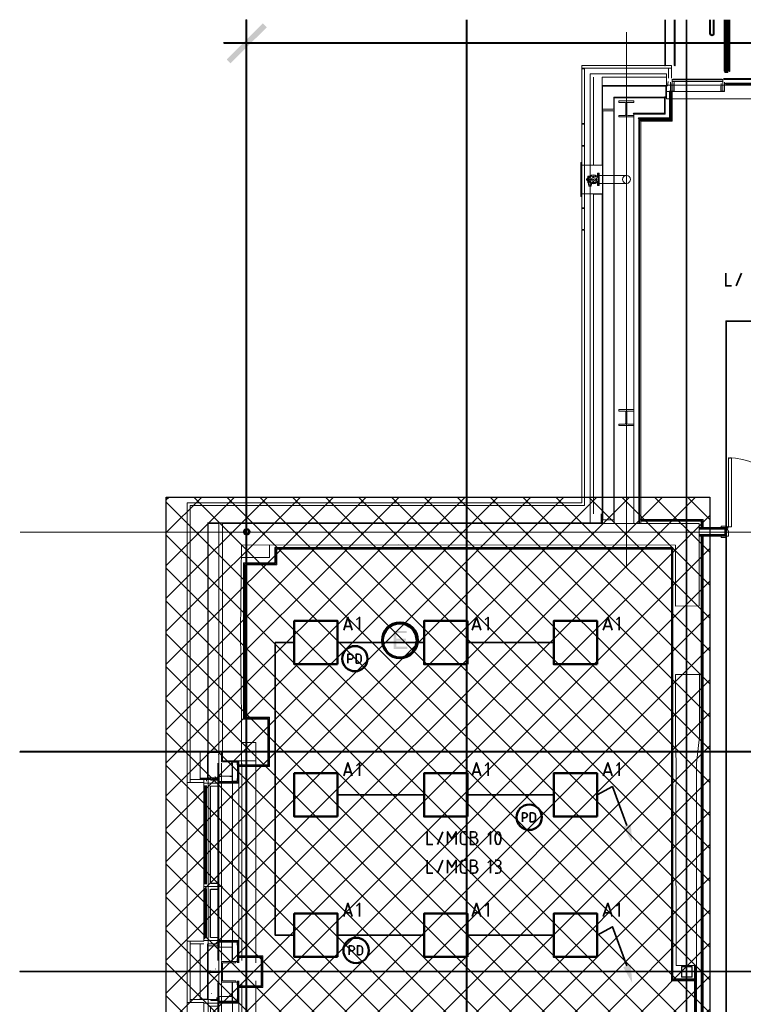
# Model space of a CAD drawing. Header units: millimetres. Extents: x 1.7 to 32.8, y 0.3 to 23.1.
# Tile 46 of 106: x 3 to 6.9, y 17.5 to 22.9. Entities that reach past the tile are written whole.
import ezdxf

# ---------------------------------------------------------------- set-up
doc = ezdxf.new("R2010")
doc.units = ezdxf.units.MM
doc.layers.add('PDF_Geometry', color=9, linetype='Continuous', true_color=0x808080)
doc.layers.add('PDF_Solid Fills', color=9, linetype='Continuous', true_color=0x808080)

msp = doc.modelspace()

# ---------------------------------------------------------------- hatches: boundary and pattern name
h = msp.add_hatch()
h.set_pattern_fill('ANSI37', color=256, scale=0.04)
h.paths.add_polyline_path([(6.7458, 12.6578), (3.7792, 12.6578), (3.7792, 20.3169), (6.7458, 20.3169)])
at = {"layer": 'PDF_Solid Fills', "transparency": 33554559}
for color, points in [(256, [(4.2175, 22.9226), (4.2141, 22.9226), (4.2141, 0.2783), (4.2193, 0.2783), (4.2193, 22.9226)]), (256, [(4.2175, 22.9226), (4.2141, 22.9226), (4.2141, 22.8592), (4.2193, 22.8592), (4.2193, 22.9226)]), (256, [(6.7675, 22.8459), (6.7691, 22.8459), (6.7691, 22.921), (6.7641, 22.921), (6.7641, 22.8459)]), (256, [(6.8325, 22.636), (6.8341, 22.636), (6.8341, 22.921), (6.8291, 22.921), (6.8291, 22.636)]), (256, [(6.8425, 22.636), (6.8443, 22.636), (6.8443, 22.921), (6.8391, 22.921), (6.8391, 22.636)]), (256, [(6.7474, 22.8459), (6.7458, 22.8443), (6.7492, 22.8375), (6.7508, 22.8393), (6.7524, 22.8409), (6.7492, 22.8477)]), (256, [(6.7641, 22.8393), (6.7659, 22.8375), (6.7691, 22.8443), (6.7675, 22.8459), (6.7659, 22.8477), (6.7626, 22.8409)]), (256, [(4.0943, 22.7942), (4.0943, 22.7926), (24.7553, 22.7926), (24.7553, 22.7976), (4.0943, 22.7976)]), (256, [(6.7508, 22.8393), (6.7492, 22.8375), (6.7558, 22.8344), (6.7576, 22.8359), (6.7592, 22.8375), (6.7524, 22.8409)]), (256, [(6.7576, 22.8359), (6.7592, 22.8344), (6.7659, 22.8375), (6.7641, 22.8393), (6.7626, 22.8409), (6.7558, 22.8375)]), (256, [(4.2175, 22.7527), (4.2141, 22.7527), (4.2141, 22.596), (4.2193, 22.596), (4.2193, 22.7527)]), (256, [(6.8375, 22.636), (6.8375, 22.6344), (6.8425, 22.6344), (6.8425, 22.6394), (6.8375, 22.6394)]), (256, [(7.5974, 22.5976), (7.5974, 22.601), (6.8242, 22.601), (6.8242, 22.596), (7.5974, 22.596)]), (256, [(7.5891, 22.5725), (7.5891, 22.5759), (6.8325, 22.5759), (6.8325, 22.571), (7.5891, 22.571)]), (256, [(6.5292, 22.531), (6.5258, 22.531), (6.5258, 22.3826), (6.5308, 22.3826), (6.5308, 22.531)]), (256, [(6.5341, 22.531), (6.5308, 22.531), (6.5308, 22.3776), (6.5359, 22.3776), (6.5359, 22.531)]), (256, [(6.5391, 22.531), (6.5359, 22.531), (6.5359, 22.371), (6.5409, 22.371), (6.5409, 22.531)]), (256, [(6.5007, 22.4993), (6.4976, 22.4993), (6.4976, 22.4093), (6.5025, 22.4093), (6.5025, 22.4993)]), (256, [(6.3308, 22.4093), (6.3308, 22.4076), (6.5007, 22.4076), (6.5007, 22.4126), (6.3308, 22.4126)]), (256, [(6.3574, 22.3826), (6.3574, 22.381), (6.5292, 22.381), (6.5292, 22.386), (6.3574, 22.386)]), (256, [(6.3626, 22.3776), (6.3626, 22.3759), (6.5341, 22.3759), (6.5341, 22.381), (6.3626, 22.381)]), (256, [(6.3692, 22.371), (6.3692, 22.3693), (6.5391, 22.3693), (6.5391, 22.3743), (6.3692, 22.3743)]), (7, [(5.091, 19.586), (5.0208, 19.586), (5.0208, 19.4877), (5.0942, 19.4877), (5.0942, 19.4994), (5.0341, 19.4994), (5.0341, 19.5327), (5.0876, 19.5327), (5.0876, 19.5444), (5.0341, 19.5444), (5.0341, 19.5744), (5.091, 19.5744)]), (256, [(29.8551, 18.9261), (29.8551, 18.9294), (2.9827, 18.9294), (2.9827, 18.9244), (29.8551, 18.9244)]), (256, [(29.8551, 17.7261), (29.8551, 17.7294), (2.9827, 17.7294), (2.9827, 17.7244), (29.8551, 17.7244)])]:
    msp.add_hatch(color=color, dxfattribs=at).paths.add_polyline_path(points)

# ---------------------------------------------------------------- linework, layer by layer
msp.add_lwpolyline([(6.7458, 12.6578), (3.7792, 12.6578), (3.7792, 20.3169), (6.7458, 20.3169)], close=True)
at = {"layer": 'PDF_Geometry', "lineweight": 5}
for points in [[(4.2175, 22.9226), (4.2141, 22.9226), (4.2141, 0.2783), (4.2193, 0.2783), (4.2193, 22.9226)], [(4.2175, 22.9226), (4.2141, 22.9226), (4.2141, 22.8592), (4.2193, 22.8592), (4.2193, 22.9226)], [(5.421, 22.9226), (5.421, 22.8592), (5.4158, 22.8592), (5.4158, 22.9226), (5.4158, 0.2783), (5.421, 0.2783)], [(6.6208, 22.921), (6.6208, 22.8592), (6.6158, 22.8592), (6.6158, 22.921), (6.6158, 0.2783), (6.6208, 0.2783)], [(5.4158, 22.8592), (5.4192, 22.8576), (5.421, 22.8592), (5.4192, 22.8576)], [(6.6158, 22.8592), (6.6192, 22.8576), (6.6208, 22.8592), (6.6192, 22.8576)], [(6.7474, 22.8459), (6.7458, 22.8443), (6.7492, 22.8375), (6.7508, 22.8393), (6.7524, 22.8409), (6.7492, 22.8477)], [(6.7641, 22.8393), (6.7659, 22.8375), (6.7691, 22.8443), (6.7675, 22.8459), (6.7659, 22.8477), (6.7626, 22.8409)], [(4.0943, 22.7942), (4.0943, 22.7926), (24.7553, 22.7926), (24.7553, 22.7976), (4.0943, 22.7976)], [(6.7508, 22.8393), (6.7492, 22.8375), (6.7558, 22.8344), (6.7576, 22.8359), (6.7592, 22.8375), (6.7524, 22.8409)], [(6.7492, 22.8375), (6.7492, 22.8375), (6.7508, 22.8393)], [(6.7576, 22.8359), (6.7592, 22.8344), (6.7659, 22.8375), (6.7641, 22.8393), (6.7626, 22.8409), (6.7558, 22.8375)], [(6.7659, 22.8375), (6.7659, 22.8375), (6.7641, 22.8393)], [(4.2175, 22.7527), (4.2141, 22.7527), (4.2141, 22.596), (4.2193, 22.596), (4.2193, 22.7527)], [(6.8375, 22.636), (6.8375, 22.6344), (6.8425, 22.6344), (6.8425, 22.6394), (6.8375, 22.6394)], [(7.5974, 22.5976), (7.5974, 22.601), (6.8242, 22.601), (6.8242, 22.596), (7.5974, 22.596)], [(7.5891, 22.5725), (7.5891, 22.5759), (6.8325, 22.5759), (6.8325, 22.571), (7.5891, 22.571)], [(6.5292, 22.531), (6.5258, 22.531), (6.5258, 22.3826), (6.5308, 22.3826), (6.5308, 22.531)], [(6.5341, 22.531), (6.5308, 22.531), (6.5308, 22.3776), (6.5359, 22.3776), (6.5359, 22.531)], [(6.5391, 22.531), (6.5359, 22.531), (6.5359, 22.371), (6.5409, 22.371), (6.5409, 22.531)], [(6.5007, 22.4993), (6.4976, 22.4993), (6.4976, 22.4093), (6.5025, 22.4093), (6.5025, 22.4993)], [(6.3308, 22.4093), (6.3308, 22.4076), (6.5007, 22.4076), (6.5007, 22.4126), (6.3308, 22.4126)], [(6.3574, 22.3826), (6.3574, 22.381), (6.5292, 22.381), (6.5292, 22.386), (6.3574, 22.386)], [(6.3626, 22.3776), (6.3626, 22.3759), (6.5341, 22.3759), (6.5341, 22.381), (6.3626, 22.381)], [(6.3692, 22.371), (6.3692, 22.3693), (6.5391, 22.3693), (6.5391, 22.3743), (6.3692, 22.3743)], [(29.8551, 18.9261), (29.8551, 18.9294), (2.9827, 18.9294), (2.9827, 18.9244), (29.8551, 18.9244)], [(29.8551, 17.7261), (29.8551, 17.7294), (2.9827, 17.7294), (2.9827, 17.7244), (29.8551, 17.7244)]]:
    msp.add_lwpolyline(points, close=True, dxfattribs=at)
for points in [[(5.4158, 22.9226), (5.4158, 22.8592), (5.421, 22.8592), (5.421, 22.9226)], [(6.4992, 22.921), (6.4992, 22.6725), (6.5041, 22.6725), (6.5041, 22.921)], [(6.5508, 22.921), (6.5508, 22.6725), (6.5558, 22.6725), (6.5558, 22.921)], [(6.6158, 22.921), (6.6158, 22.8592), (6.6208, 22.8592), (6.6208, 22.921)], [(6.7443, 22.921), (6.7443, 22.8459), (6.7492, 22.8459), (6.7492, 22.921)], [(6.7641, 22.921), (6.7641, 22.8459), (6.7675, 22.8459), (6.7691, 22.8459), (6.7691, 22.921)], [(6.8242, 22.921), (6.8242, 22.6425), (6.8291, 22.6425), (6.8291, 22.921), (6.8291, 22.636), (6.8325, 22.636), (6.8341, 22.636), (6.8341, 22.921), (6.8341, 22.636), (6.8391, 22.636), (6.8391, 22.921), (6.8391, 22.636), (6.8425, 22.636), (6.8443, 22.636), (6.8443, 22.921)], [(6.8276, 22.921), (6.8276, 22.636), (6.8325, 22.636), (6.8325, 22.921)], [(6.8492, 22.921), (6.8492, 22.6409), (6.8542, 22.6409), (6.8542, 22.921)], [(4.2193, 22.8592), (4.2175, 22.8576), (4.2141, 22.8592)], [(6.7443, 22.8459), (6.7458, 22.8443)], [(6.7691, 22.8443), (6.7691, 22.8459)], [(4.0943, 22.7926), (4.0909, 22.7942), (4.0943, 22.7976)], [(6.7492, 22.8375), (6.7492, 22.8375)], [(6.7558, 22.8344), (6.7592, 22.8344)], [(6.7659, 22.8375), (6.7659, 22.8375)], [(4.2141, 22.7527), (4.2175, 22.756), (4.2193, 22.7527)], [(6.5041, 22.6725), (6.5025, 22.671), (6.4992, 22.6725)], [(6.5558, 22.6725), (6.5542, 22.671), (6.5508, 22.6725)], [(6.8291, 22.6425), (6.8276, 22.6409), (6.8242, 22.6425)], [(6.8276, 22.636), (6.8291, 22.6344), (6.8309, 22.6344)], [(6.8325, 22.6344), (6.8341, 22.6344), (6.8341, 22.636), (6.8359, 22.6344), (6.8375, 22.6344)], [(6.8425, 22.6344), (6.8443, 22.6344), (6.8443, 22.636)], [(6.8542, 22.6409), (6.8526, 22.6394), (6.8492, 22.6409)], [(4.2193, 22.596), (4.2175, 22.5942), (4.2141, 22.596)], [(6.8242, 22.596), (6.8208, 22.5976), (6.8242, 22.601)], [(6.8325, 22.571), (6.8291, 22.5725), (6.8325, 22.5759)], [(6.5258, 22.531), (6.5292, 22.5343), (6.5308, 22.531), (6.5341, 22.5343), (6.5359, 22.531), (6.5391, 22.5343), (6.5409, 22.531)], [(6.4976, 22.4993), (6.5007, 22.5026), (6.5025, 22.4993)], [(6.3308, 22.4076), (6.3276, 22.4093), (6.3308, 22.4126)], [(6.3574, 22.381), (6.3543, 22.3826), (6.3574, 22.386)], [(6.3626, 22.3759), (6.3592, 22.3776), (6.3626, 22.381)], [(6.3692, 22.3693), (6.3658, 22.371), (6.3692, 22.3743)], [(6.5025, 22.4093), (6.5007, 22.4076), (6.4976, 22.4093)], [(6.5007, 22.4126), (6.5025, 22.4093), (6.5007, 22.4076)], [(6.5308, 22.3826), (6.5292, 22.381), (6.5258, 22.3826)], [(6.5292, 22.386), (6.5308, 22.3826), (6.5292, 22.381)], [(6.5359, 22.3776), (6.5341, 22.3759), (6.5308, 22.3776)], [(6.5341, 22.381), (6.5359, 22.3776), (6.5341, 22.3759)], [(6.5409, 22.371), (6.5391, 22.3693), (6.5359, 22.371)], [(6.5391, 22.3743), (6.5409, 22.371), (6.5391, 22.3693)], [(2.9827, 18.9244), (2.9793, 18.9261), (2.9827, 18.9294)], [(2.9827, 17.7244), (2.9793, 17.7261), (2.9827, 17.7294)]]:
    msp.add_lwpolyline(points, dxfattribs=at)
at = {"layer": 'PDF_Geometry', "lineweight": 18}
for points in [[(6.2908, 19.931), (6.2908, 22.8542)], [(6.0475, 22.6576), (6.0624, 22.6576)], [(6.0475, 22.6543), (6.0624, 22.6543)], [(6.5192, 22.6026), (6.5192, 22.6576), (6.5359, 22.6576), (6.5359, 22.6026)], [(6.8309, 22.636), (6.8309, 22.6376)], [(4.0042, 20.1744), (6.1592, 20.1744), (6.1592, 22.5609), (6.5143, 22.5609), (6.5174, 22.5859)], [(14.8756, 20.1044), (12.1907, 20.1044), (12.1907, 20.1727), (12.1907, 22.6276), (11.764, 22.6276), (11.764, 22.491), (6.5091, 22.491), (6.5091, 22.6276), (6.0924, 22.6276), (6.0924, 20.1727)], [(6.5059, 22.6093), (6.1574, 22.6093), (6.1574, 22.1293), (6.1109, 22.1293), (6.1109, 22.6093)], [(6.5308, 22.5809), (6.5308, 22.531), (6.5508, 22.531), (6.5508, 22.5809)], [(6.5493, 22.5744), (6.5493, 22.5326), (6.5326, 22.5326), (6.5326, 22.5744)], [(6.5409, 22.531), (6.5409, 22.5976)], [(6.8124, 22.5976), (6.5441, 22.5976)], [(6.8124, 22.596), (6.5441, 22.596)], [(6.5441, 22.5877), (6.8124, 22.5877)], [(6.8124, 22.5859), (6.5441, 22.5859)], [(6.8075, 22.531), (6.8257, 22.531), (6.8257, 22.5809)], [(6.8257, 22.5744), (6.8257, 22.5326), (6.8075, 22.5326), (6.8075, 22.5744)], [(6.8158, 22.531), (6.8158, 22.5976)], [(6.1574, 22.5626), (6.5059, 22.5626)], [(6.5391, 22.531), (6.5059, 22.531)], [(11.764, 22.5659), (6.5091, 22.5659)], [(6.8059, 22.5593), (6.8059, 22.531), (6.5493, 22.531)], [(6.2243, 20.1727), (6.2243, 22.4959), (6.5091, 22.4959)], [(6.2908, 22.4793), (6.2908, 22.3926)], [(6.3308, 20.1727), (6.3308, 22.4093)], [(6.3574, 20.1727), (6.3574, 22.3826)], [(6.3626, 20.1727), (6.3626, 22.3776)], [(6.3692, 20.1727), (6.3692, 22.371)], [(6.0475, 22.356), (6.0624, 22.356)], [(6.0475, 22.3526), (6.0624, 22.3526)], [(6.0475, 22.236), (6.0624, 22.236)], [(6.0475, 22.2326), (6.0624, 22.2326)], [(6.0459, 22.1293), (6.0408, 22.1293)], [(6.0775, 22.0543), (6.0791, 22.0676), (6.0791, 22.0326), (6.0775, 22.046)], [(6.0924, 22.0676), (6.0791, 22.0676)], [(6.0992, 22.0276), (6.0992, 22.021), (6.0841, 22.021), (6.0841, 22.0326), (6.0841, 22.0676)], [(6.1008, 22.0526), (6.0909, 22.0526)], [(6.1008, 22.0493), (6.0909, 22.0493)], [(6.1076, 22.0676), (6.1026, 22.0676)], [(6.1076, 22.061), (6.1076, 22.0693)], [(6.1076, 22.031), (6.1076, 22.041)], [(6.1125, 22.061), (6.1125, 22.0693)], [(6.1175, 22.0676), (6.1125, 22.0676)], [(6.1125, 22.031), (6.1125, 22.041)], [(6.1292, 22.0526), (6.1193, 22.0526)], [(6.1292, 22.0493), (6.1193, 22.0493)], [(6.1326, 22.0626), (6.1326, 22.0843), (6.1376, 22.0843), (6.1376, 22.0176), (6.1326, 22.0176), (6.1326, 22.0393)], [(6.2908, 22.0726), (6.1425, 22.0726)], [(6.0924, 22.0326), (6.0791, 22.0326)], [(6.0859, 22.021), (6.0859, 22.0143), (6.0976, 22.0143), (6.0976, 22.021)], [(6.1076, 22.0326), (6.1026, 22.0326)], [(6.1175, 22.0326), (6.1125, 22.0326)], [(6.2908, 22.0293), (6.1425, 22.0293)], [(4.0042, 20.176), (6.1574, 20.1777), (6.1574, 20.2244), (6.1574, 21.9726), (6.1109, 21.9726), (6.1109, 20.2244)], [(6.0459, 21.9726), (6.0408, 21.9726)], [(6.0475, 21.976), (6.0475, 21.966)], [(6.1109, 21.9693), (6.1574, 21.9693)], [(6.0475, 21.896), (6.0624, 21.896)], [(6.0475, 21.8926), (6.0624, 21.8926)], [(6.2908, 20.7943), (6.2908, 20.7077)], [(6.8625, 20.5327), (6.8625, 20.531), (6.8607, 20.531), (6.8607, 20.5294), (6.8576, 20.5294), (6.8576, 20.531), (6.8542, 20.531), (6.8576, 20.531), (6.8542, 20.531), (6.8542, 20.5294), (6.8492, 20.5294), (6.8492, 20.531), (6.8474, 20.5294), (6.8474, 20.5277), (6.8474, 20.1543), (6.8641, 20.1543), (6.8641, 20.5277), (6.8641, 20.5294), (6.8625, 20.531)], [(3.8925, 18.9261), (3.8925, 20.286), (6.0475, 20.286)], [(6.0624, 20.271), (3.9092, 20.271)], [(6.1525, 20.2244), (6.1525, 20.1777)], [(3.9993, 18.7661), (3.9993, 18.7744), (4.0058, 18.7744), (4.0058, 18.9261), (4.0058, 20.176)], [(6.7093, 20.151), (6.7093, 20.1944), (6.3692, 20.1944)], [(6.7041, 20.151), (6.7041, 20.1894), (6.3692, 20.1894)], [(6.6991, 20.151), (6.6991, 20.1844), (6.3692, 20.1844)], [(29.8551, 20.126), (2.9827, 20.126)], [(6.6626, 17.7594), (6.6626, 17.1811), (6.7093, 17.1811), (6.7093, 20.1027)], [(6.6874, 20.1027), (6.8276, 20.1027), (6.8276, 20.151), (6.6874, 20.151)], [(6.6874, 20.146), (6.8276, 20.146)], [(6.6874, 20.141), (6.8276, 20.141)], [(6.6874, 20.1127), (6.8276, 20.1127)], [(6.6874, 20.1077), (6.8276, 20.1077)], [(6.6991, 17.1811), (6.6991, 20.1027)], [(6.7041, 17.1811), (6.7041, 20.1027)], [(6.8443, 20.1443), (6.8443, 20.151), (6.8443, 20.1443)], [(6.8474, 20.1044), (6.8474, 20.1327), (6.8443, 20.1327), (6.8443, 20.1377)], [(4.3426, 20.0544), (4.3426, 19.9877), (4.1893, 19.9877)], [(6.6626, 17.6861), (6.5441, 17.6861), (6.5441, 20.041), (4.3726, 20.041), (4.3726, 19.9577), (4.2008, 19.9577), (4.2008, 19.1044), (4.3342, 19.1044), (4.3342, 18.8544), (4.176, 18.8544)], [(4.176, 18.8511), (4.3392, 18.8511), (4.3392, 19.1094), (4.206, 19.1094), (4.206, 19.9527), (4.3775, 19.9527), (4.3775, 20.0377), (6.5409, 20.0377), (6.5409, 17.6811), (6.6626, 17.6811)], [(4.176, 18.8461), (4.3426, 18.8461), (4.3426, 19.1144), (4.211, 19.1144), (4.211, 19.9477), (4.3825, 19.9477), (4.3825, 20.0327), (6.5359, 20.0327), (6.5359, 17.6761), (6.6626, 17.6761)], [(4.0042, 18.9261), (4.0042, 18.7744), (3.9643, 18.7744), (3.9643, 18.9261)], [(4.041, 18.9377), (4.041, 18.9394)], [(4.0659, 18.9327), (4.0659, 18.9344)], [(4.0859, 18.9261), (4.0859, 18.8761), (4.1593, 18.8761), (4.1593, 18.8711), (4.081, 18.8711), (4.081, 18.9261)], [(4.0643, 18.9094), (4.0643, 18.9111)], [(4.0659, 17.8911), (4.0659, 17.8961), (4.176, 17.8961), (4.176, 17.7744), (4.176, 18.8761), (4.176, 18.7544), (4.0659, 18.7544), (4.0659, 18.7594), (4.0659, 18.7644), (4.0659, 18.7594), (4.1726, 18.7594), (4.1726, 18.8761)], [(4.1676, 18.8761), (4.1676, 18.7644), (4.0659, 18.7644), (4.0659, 18.7677), (4.0677, 18.7677), (4.0677, 18.7894), (4.0659, 18.7894), (4.0659, 18.7927), (4.1392, 18.7927), (4.1392, 18.8711)], [(4.1658, 18.8711), (4.1392, 18.8711), (4.1392, 18.8577), (4.141, 18.8577), (4.1392, 18.8577), (4.1392, 18.8711), (4.1426, 18.8711), (4.1426, 18.8694), (4.1643, 18.8694), (4.1643, 18.8711), (4.1658, 18.8711), (4.1658, 18.8577), (4.1643, 18.8577), (4.1658, 18.8577)], [(4.1676, 18.8577), (4.1676, 18.8711)], [(4.2676, 17.7744), (4.2676, 18.8761)], [(6.6725, 18.8711), (6.6725, 17.1811)], [(4.0609, 17.7861), (4.0609, 18.8644)], [(4.081, 17.7861), (4.081, 18.8644)], [(4.141, 17.7861), (4.141, 18.8644)], [(4.176, 18.8494), (4.2977, 18.8494)], [(4.1909, 17.7861), (4.1909, 18.8644)], [(3.8925, 17.8928), (3.8925, 18.7594)], [(3.9844, 16.6911), (3.9844, 17.5578), (3.9092, 17.5578), (3.8925, 17.5578), (3.8925, 17.7261), (3.8925, 17.8928), (3.9092, 17.8928), (3.9844, 17.8928), (3.9844, 18.7594)], [(4.0042, 18.7827), (3.9643, 18.7827)], [(4.0042, 18.7761), (3.9643, 18.7761)], [(4.0076, 17.8778), (4.0659, 17.8778), (4.0659, 17.8678), (4.0076, 17.8678), (4.0076, 18.7844)], [(4.0092, 18.7744), (4.0092, 18.7844)], [(4.016, 18.7744), (4.016, 18.7844)], [(4.0194, 18.7894), (4.0194, 18.7911)], [(4.0209, 18.7744), (4.0209, 18.7844)], [(4.0209, 18.2077), (4.0209, 18.7377), (4.0659, 18.7377), (4.0659, 18.7711), (4.0225, 18.7711)], [(4.0225, 18.7394), (4.0659, 18.7394), (4.0659, 18.7544), (4.0659, 18.7711), (4.0209, 18.7711)], [(4.0275, 18.7744), (4.0275, 18.7844)], [(4.0327, 18.7744), (4.0327, 18.7844)], [(4.0392, 18.7744), (4.0392, 18.7844)], [(4.0442, 18.7744), (4.0442, 18.7844)], [(4.046, 18.7894), (4.046, 18.7911)], [(4.0476, 18.7861), (4.0476, 18.7877)], [(4.051, 18.7744), (4.051, 18.7844)], [(4.0559, 18.7744), (4.0559, 18.7844)], [(4.0627, 18.7744), (4.0627, 18.7844)], [(4.0643, 18.7977), (4.0643, 18.7994)], [(4.0659, 18.7844), (4.0659, 17.8678)], [(4.081, 18.7644), (4.081, 18.7661), (4.0792, 18.7661), (4.0792, 18.7644), (4.0677, 18.7644), (4.0677, 18.7911), (4.081, 18.7911), (4.081, 18.7927)], [(4.0792, 18.7927), (4.0677, 18.7927)], [(4.0677, 18.7644), (4.0792, 18.7644)], [(4.1658, 18.7644), (4.1392, 18.7644), (4.1392, 18.7777), (4.141, 18.7777), (4.1392, 18.7777), (4.1392, 18.7644), (4.1426, 18.7644), (4.1426, 18.7661), (4.1643, 18.7661), (4.1643, 18.7644), (4.1658, 18.7644), (4.1658, 18.7777), (4.1643, 18.7777), (4.1658, 18.7777)], [(4.1676, 18.7777), (4.1676, 18.7644)], [(3.9875, 18.7544), (4.0742, 18.7544)], [(3.9875, 18.2044), (3.9875, 18.7427)], [(3.9909, 18.2044), (3.9909, 18.7427)], [(3.9959, 18.2044), (3.9959, 18.7427)], [(3.9993, 18.2044), (3.9993, 18.7427)], [(4.0194, 18.2077), (4.0194, 18.7377)], [(4.0225, 18.1761), (4.0659, 18.1761), (4.0659, 18.2077), (4.0659, 18.7377)], [(4.0859, 18.1911), (3.9875, 18.1911)], [(3.9875, 18.1794), (3.9875, 17.9044)], [(3.9909, 18.1794), (3.9909, 17.9094)], [(3.9959, 18.1794), (3.9959, 17.9094)], [(3.9993, 18.1794), (3.9993, 17.9094)], [(4.0194, 18.1761), (4.0194, 17.9128)], [(4.0209, 18.2094), (4.0659, 18.2094)], [(4.0209, 18.1761), (4.0209, 17.9128), (4.0659, 17.9128), (4.0659, 17.8811), (4.0659, 17.8961), (4.0659, 17.9128), (4.0225, 17.9128)], [(4.0659, 18.1744), (4.0209, 18.1744)], [(4.0225, 18.2077), (4.0659, 18.2077), (4.0659, 18.1911), (4.0659, 18.1761), (4.0659, 17.9128)], [(3.9844, 17.5744), (3.9092, 17.5744), (3.9092, 17.5578), (3.9092, 17.7261), (3.9092, 17.8928), (3.9092, 17.8778), (3.9844, 17.8778)], [(4.0042, 17.8778), (4.0042, 17.7261), (4.0042, 17.5744), (3.9643, 17.5744), (3.9643, 17.7261), (3.9643, 17.8778)], [(3.9875, 17.8961), (4.0742, 17.8961)], [(4.0058, 17.8778), (4.0058, 17.7261), (4.0058, 17.5728)], [(4.1726, 17.7744), (4.1726, 17.8911), (4.0659, 17.8911), (4.0659, 17.8861), (4.1676, 17.8861), (4.1676, 17.7744)], [(4.0659, 17.8861), (4.0659, 17.8844), (4.0677, 17.8828), (4.0677, 17.8628), (4.0659, 17.8628), (4.0659, 17.8594), (4.1392, 17.8594), (4.1392, 17.7811)], [(4.081, 17.8861), (4.081, 17.8844), (4.0792, 17.8844), (4.0792, 17.8861), (4.0677, 17.8861), (4.0677, 17.8594), (4.0792, 17.8594), (4.0792, 17.8611), (4.081, 17.8611), (4.081, 17.8594)], [(4.0677, 17.8861), (4.0792, 17.8861)], [(4.0792, 17.8594), (4.0677, 17.8594)], [(4.1658, 17.8861), (4.1392, 17.8861), (4.1392, 17.8728), (4.141, 17.8728), (4.1392, 17.8728), (4.1392, 17.8861), (4.1658, 17.8861), (4.1658, 17.8728), (4.1643, 17.8728), (4.1658, 17.8728)], [(4.1676, 17.8728), (4.1676, 17.8861)], [(4.1658, 17.7811), (4.1392, 17.7811), (4.1392, 17.7944), (4.141, 17.7944), (4.1392, 17.7944), (4.1392, 17.7811), (4.1658, 17.7811), (4.1658, 17.7944), (4.1643, 17.7944), (4.1658, 17.7944)], [(4.1676, 17.7944), (4.1676, 17.7811)], [(4.176, 17.8128), (4.306, 17.8128), (4.306, 17.7261), (4.306, 17.6394), (4.176, 17.6394)], [(4.176, 17.8078), (4.3008, 17.8078), (4.3008, 17.7261), (4.3008, 17.6444), (4.176, 17.6444)], [(4.176, 17.8028), (4.2977, 17.8028), (4.2977, 17.7261), (4.2977, 17.6494), (4.176, 17.6494)], [(4.0476, 17.7394), (4.0476, 17.7411)], [(4.0659, 17.7394), (4.0659, 17.7411)], [(6.6675, 17.7594), (6.6675, 17.1811)], [(4.0659, 16.6661), (4.0659, 16.5278), (4.0076, 16.5278), (4.0076, 16.6661), (4.0076, 17.5844), (4.0076, 17.7211), (4.0659, 17.7211), (4.0659, 17.5844)], [(4.0194, 17.7311), (4.0194, 17.7328)], [(4.0609, 16.5861), (4.0609, 17.6644)], [(4.0659, 16.6911), (4.0659, 16.6961), (4.176, 16.6961), (4.176, 16.5745), (4.176, 17.6761), (4.176, 17.5545), (4.0659, 17.5545), (4.0659, 17.5594), (4.0659, 17.5644), (4.0659, 17.5594), (4.1726, 17.5594), (4.1726, 17.6761)], [(4.1676, 17.6761), (4.1676, 17.5644), (4.0659, 17.5644), (4.0659, 17.5678), (4.0677, 17.5678), (4.0677, 17.5878), (4.0659, 17.5878), (4.0659, 17.5911), (4.1392, 17.5911), (4.1392, 17.6694)], [(4.081, 16.5861), (4.081, 17.6644)], [(4.1658, 17.6694), (4.1392, 17.6694), (4.1392, 17.6561), (4.141, 17.6561), (4.1392, 17.6561), (4.1392, 17.6694), (4.1658, 17.6694), (4.1658, 17.6561), (4.1643, 17.6561), (4.1658, 17.6561)], [(4.141, 16.5861), (4.141, 17.6644)], [(4.1676, 17.6561), (4.1676, 17.6694)], [(4.1909, 16.5861), (4.1909, 17.6644)], [(4.2676, 16.5745), (4.2676, 17.6761)], [(4.0042, 17.5761), (3.9643, 17.5761)], [(4.0076, 17.5744), (4.0659, 17.5744), (4.0659, 17.5844), (4.0659, 16.6661), (4.0659, 16.6761), (4.0076, 16.6761)], [(4.0259, 17.6044), (4.0259, 17.6061)], [(4.0559, 17.5744), (4.0559, 17.5844)], [(4.0627, 17.5744), (4.0627, 17.5844)], [(4.0643, 17.5978), (4.0643, 17.5994)], [(4.081, 17.5644), (4.081, 17.5661), (4.0792, 17.5661), (4.0792, 17.5644), (4.0677, 17.5644), (4.0677, 17.5911), (4.0792, 17.5911), (4.0792, 17.5894), (4.081, 17.5894), (4.081, 17.5911)], [(4.0792, 17.5911), (4.0677, 17.5911)], [(4.1658, 17.5644), (4.1392, 17.5644), (4.1392, 17.5778), (4.141, 17.5778), (4.1392, 17.5778), (4.1392, 17.5644), (4.1658, 17.5644), (4.1658, 17.5778), (4.1643, 17.5778), (4.1658, 17.5778)], [(4.1676, 17.5778), (4.1676, 17.5644)], [(3.8925, 16.6911), (3.8925, 17.5578)], [(3.9875, 17.5545), (4.0742, 17.5545)], [(4.0225, 17.5378), (4.0659, 17.5378), (4.0659, 17.5545), (4.0659, 17.5711), (4.0209, 17.5711)], [(4.0659, 16.9761), (4.0659, 17.0078), (4.0209, 17.0078), (4.0209, 17.5378), (4.0659, 17.5378), (4.0659, 17.5694), (4.0225, 17.5694)], [(4.0677, 17.5644), (4.0792, 17.5644)]]:
    msp.add_lwpolyline(points, dxfattribs=at)
for points in [[(6.0624, 21.7776), (6.0475, 21.7776), (6.0475, 22.6725), (6.5359, 22.6725), (6.5359, 22.6576), (6.0624, 22.6576)], [(6.1608, 22.5593), (6.1608, 22.4343), (6.2209, 22.4343), (6.2209, 22.4993), (6.5059, 22.4993), (6.5059, 22.5593)], [(6.2491, 22.4793), (6.3308, 22.4793), (6.3308, 22.4709), (6.2942, 22.4709), (6.2924, 22.4676), (6.2924, 22.4043), (6.2942, 22.4009), (6.2976, 22.3993), (6.3308, 22.3993), (6.3308, 22.3926), (6.2491, 22.3926), (6.2491, 22.3993), (6.2843, 22.3993), (6.2859, 22.4009), (6.2874, 22.4043), (6.2874, 22.4676), (6.2859, 22.4709), (6.2491, 22.4709)], [(6.2209, 20.1927), (6.2209, 22.426), (6.1609, 22.426), (6.1609, 20.1927)], [(6.0459, 22.1426), (6.0459, 21.9576), (6.0408, 21.9576), (6.0408, 22.1426)], [(6.1626, 21.9726), (6.1626, 22.1293), (6.0476, 22.1293), (6.0476, 21.9726)], [(6.0775, 22.046), (6.0775, 22.0543), (6.0725, 22.0543), (6.0725, 22.046)], [(6.1209, 22.051), (6.1175, 22.0576), (6.1109, 22.061), (6.1026, 22.0576), (6.1008, 22.051), (6.1026, 22.0443), (6.1109, 22.041), (6.1175, 22.0443)], [(6.1125, 22.051), (6.1125, 22.0526), (6.1091, 22.0526), (6.1076, 22.051), (6.1091, 22.0493), (6.1109, 22.0476), (6.1125, 22.0493)], [(6.1425, 22.0176), (6.1425, 22.0843), (6.1375, 22.0843), (6.1375, 22.0176)], [(6.0475, 21.7743), (6.0475, 20.286), (3.8925, 20.286), (3.8925, 18.9261), (3.8925, 18.7594), (3.9092, 18.7594), (3.9844, 18.7594), (3.9844, 18.7744), (3.9092, 18.7744), (3.9092, 18.7594), (3.9092, 18.9261), (3.9092, 20.271), (6.0624, 20.271), (6.0624, 21.7743)], [(6.2491, 20.7943), (6.3308, 20.7943), (6.3308, 20.786), (6.2942, 20.786), (6.2924, 20.7827), (6.2924, 20.7193), (6.2942, 20.716), (6.2976, 20.7143), (6.3308, 20.7143), (6.3308, 20.7077), (6.2491, 20.7077), (6.2491, 20.7143), (6.2843, 20.7143), (6.2859, 20.716), (6.2874, 20.7193), (6.2874, 20.7827), (6.2859, 20.786), (6.2491, 20.786)], [(6.8492, 20.5327), (6.8492, 20.531)], [(4.0659, 18.9294), (4.0659, 20.1727), (4.0075, 20.1727), (4.0075, 18.9294)], [(4.1893, 18.9761), (4.2676, 18.9761), (4.2676, 18.8761), (4.0859, 18.8761), (4.0859, 20.1727), (6.6874, 20.1727), (6.6874, 19.7227), (6.5576, 19.721), (6.5592, 20.0544), (5.0492, 20.056), (4.1893, 20.0544), (4.1843, 19.5844), (4.1893, 19.1044)], [(6.8325, 20.1577), (6.8075, 20.1577), (6.8075, 20.151), (6.8375, 20.151), (6.8375, 20.1543), (6.8359, 20.1577)], [(6.8458, 20.1527), (6.8458, 20.1543), (6.8443, 20.156), (6.8425, 20.1543), (6.8409, 20.1527), (6.8425, 20.151), (6.8458, 20.151)], [(6.8325, 20.096), (6.8359, 20.096), (6.8375, 20.0994), (6.8375, 20.1027), (6.8075, 20.1027), (6.8075, 20.096)], [(6.8443, 20.1377), (6.8425, 20.1377), (6.8425, 20.1443), (6.8443, 20.1443), (6.8443, 20.151), (6.8276, 20.151), (6.8276, 20.1027), (6.8474, 20.1027), (6.8474, 20.1327), (6.8443, 20.1327)], [(6.8425, 20.151), (6.8458, 20.151), (6.8443, 20.151)], [(6.5626, 18.8644), (6.5608, 18.6311), (6.5626, 17.7594), (6.6725, 17.7594), (6.6725, 18.8644), (6.6892, 19.0077), (6.6892, 19.3477), (6.5592, 19.3477), (6.5592, 18.9827)], [(4.3342, 18.8544), (4.2193, 18.8527), (4.1893, 18.8527), (4.1893, 19.1027), (4.3326, 19.1044), (4.3342, 18.9677)], [(4.0659, 18.7844), (4.0659, 18.9227), (4.0075, 18.9227), (4.0075, 18.7844)], [(4.0659, 18.7744), (4.0659, 18.7844), (4.0075, 18.7844), (4.0075, 18.7744)], [(4.1259, 18.7661), (4.1259, 18.7644), (4.1392, 18.7644), (4.1392, 18.7911), (4.1259, 18.7911), (4.1259, 18.7927), (4.1392, 18.7927), (4.1392, 18.7644), (4.1259, 18.7644)], [(4.0659, 17.7294), (4.0659, 17.8678), (4.0075, 17.8678), (4.0075, 17.7294)], [(4.1259, 17.8844), (4.1259, 17.8861), (4.1392, 17.8861), (4.1392, 17.8594), (4.1259, 17.8594), (4.1259, 17.8611), (4.1259, 17.8594), (4.1392, 17.8594), (4.1392, 17.8861), (4.1259, 17.8861)], [(4.081, 17.7261), (4.081, 17.7811), (4.1593, 17.7811), (4.1593, 17.7744), (4.0859, 17.7744), (4.0859, 17.7261), (4.0859, 17.6761), (4.1593, 17.6761), (4.1593, 17.6694), (4.081, 17.6694)], [(6.6492, 17.6961), (6.6492, 17.7544), (6.5909, 17.7544), (6.5909, 17.6961)], [(6.6474, 17.6978), (6.6474, 17.7528), (6.5924, 17.7528), (6.5924, 17.6978)], [(4.1259, 17.5661), (4.1259, 17.5644), (4.1392, 17.5644), (4.1392, 17.5911), (4.1259, 17.5911), (4.1259, 17.5894), (4.1259, 17.5911), (4.1392, 17.5911), (4.1392, 17.5644), (4.1259, 17.5644)]]:
    msp.add_lwpolyline(points, close=True, dxfattribs=at)
at = {"layer": 'PDF_Geometry', "color": 7, "lineweight": 35}
for points in [[(6.8325, 21.5393), (6.8325, 21.4693), (6.8641, 21.4693)], [(6.8892, 21.4693), (6.9192, 21.5393)], [(8.0057, 21.2777), (6.8341, 21.2777), (6.8341, 15.0945)], [(4.7475, 19.591), (4.7709, 19.661), (4.7942, 19.591)], [(4.8341, 19.591), (4.8341, 19.661), (4.8177, 19.646)], [(5.4492, 19.591), (5.4724, 19.661), (5.4959, 19.591)], [(5.5359, 19.591), (5.5359, 19.661), (5.5192, 19.646)], [(6.1642, 19.591), (6.1893, 19.661), (6.2125, 19.591)], [(6.2509, 19.591), (6.2509, 19.661), (6.2358, 19.646)], [(4.7877, 19.6094), (4.7542, 19.6094)], [(5.4891, 19.6094), (5.456, 19.6094)], [(6.206, 19.6094), (6.1726, 19.6094)], [(4.4775, 17.9244), (4.3742, 17.9244), (4.3742, 19.5227), (4.4775, 19.5227)], [(4.7143, 19.5227), (5.1858, 19.5227)], [(5.4226, 19.5227), (5.8943, 19.5227)], [(4.7709, 19.4094), (4.7709, 19.4594), (4.7858, 19.4594), (4.7926, 19.4577), (4.7976, 19.4527), (4.7992, 19.4444), (4.7976, 19.4377), (4.7926, 19.4327), (4.7858, 19.4311), (4.7709, 19.4311)], [(4.7475, 18.7944), (4.7709, 18.8661), (4.7942, 18.7944)], [(4.8341, 18.7944), (4.8341, 18.8661), (4.8177, 18.8494)], [(5.4492, 18.7944), (5.4724, 18.8661), (5.4959, 18.7944)], [(5.5359, 18.7944), (5.5359, 18.8661), (5.5192, 18.8494)], [(6.1642, 18.7944), (6.1893, 18.8661), (6.2125, 18.7944)], [(6.2509, 18.7944), (6.2509, 18.8661), (6.2358, 18.8494)], [(4.7877, 18.8144), (4.7542, 18.8144)], [(5.4891, 18.8144), (5.456, 18.8144)], [(6.206, 18.8144), (6.1726, 18.8144)], [(6.1308, 18.6911), (6.2141, 18.7361), (6.2924, 18.5244)], [(4.7143, 18.6911), (5.1858, 18.6911)], [(5.4226, 18.6911), (5.8943, 18.6911)], [(5.7225, 18.5444), (5.7225, 18.5927), (5.7358, 18.5927), (5.7426, 18.5911), (5.7476, 18.5861), (5.751, 18.5794), (5.7476, 18.5727), (5.7426, 18.5677), (5.7358, 18.5661), (5.7225, 18.5661)], [(5.2025, 18.4894), (5.2025, 18.4194), (5.2343, 18.4194)], [(5.2591, 18.4194), (5.2892, 18.4894)], [(5.3142, 18.4194), (5.3142, 18.4894), (5.3375, 18.4511), (5.3609, 18.4894), (5.3609, 18.4194)], [(5.4158, 18.4194), (5.4025, 18.4194), (5.3925, 18.4211), (5.3876, 18.4277), (5.3842, 18.4361), (5.3842, 18.4727), (5.3876, 18.4811), (5.3925, 18.4877), (5.4025, 18.4894), (5.4158, 18.4894)], [(5.4591, 18.4577), (5.4675, 18.4611), (5.4724, 18.4661), (5.4742, 18.4744), (5.4724, 18.4827), (5.4675, 18.4877), (5.4591, 18.4894), (5.4393, 18.4894), (5.4393, 18.4194), (5.4591, 18.4194), (5.4693, 18.4211), (5.4758, 18.4294), (5.4792, 18.4394), (5.4758, 18.4494), (5.4693, 18.4561), (5.4591, 18.4577), (5.4393, 18.4577)], [(5.5492, 18.4194), (5.5492, 18.4894), (5.5343, 18.4744)], [(5.2025, 18.3344), (5.2025, 18.2644), (5.2343, 18.2644)], [(5.2591, 18.2644), (5.2892, 18.3344)], [(5.3142, 18.2644), (5.3142, 18.3344), (5.3375, 18.2961), (5.3609, 18.3344), (5.3609, 18.2644)], [(5.4158, 18.2644), (5.4025, 18.2644), (5.3925, 18.2661), (5.3876, 18.2728), (5.3842, 18.2811), (5.3842, 18.3178), (5.3876, 18.3261), (5.3925, 18.3327), (5.4025, 18.3344), (5.4158, 18.3344)], [(5.4591, 18.3027), (5.4675, 18.3061), (5.4724, 18.3111), (5.4742, 18.3194), (5.4724, 18.3278), (5.4675, 18.3327), (5.4591, 18.3344), (5.4393, 18.3344), (5.4393, 18.2644), (5.4591, 18.2644), (5.4693, 18.2661), (5.4758, 18.2744), (5.4792, 18.2844), (5.4758, 18.2927), (5.4693, 18.3011), (5.4591, 18.3027), (5.4393, 18.3027)], [(5.5492, 18.2644), (5.5492, 18.3344), (5.5343, 18.3194)], [(5.5742, 18.3344), (5.5891, 18.3344), (5.5975, 18.3327), (5.6024, 18.3278), (5.6042, 18.3194), (5.6024, 18.3111), (5.5975, 18.3061), (5.5891, 18.3027), (5.5808, 18.3027)], [(5.5742, 18.2644), (5.5891, 18.2644), (5.5975, 18.2661), (5.6024, 18.2711), (5.6042, 18.2794), (5.6042, 18.2877), (5.6024, 18.2961), (5.5975, 18.3011), (5.5891, 18.3027)], [(4.7475, 18.0277), (4.7709, 18.0994), (4.7942, 18.0277)], [(4.8341, 18.0277), (4.8341, 18.0994), (4.8177, 18.0828)], [(5.4492, 18.0277), (5.4724, 18.0994), (5.4959, 18.0277)], [(5.5359, 18.0277), (5.5359, 18.0994), (5.5192, 18.0828)], [(6.1642, 18.0277), (6.1893, 18.0994), (6.2125, 18.0277)], [(6.2509, 18.0277), (6.2509, 18.0994), (6.2358, 18.0828)], [(4.7877, 18.0478), (4.7542, 18.0478)], [(5.4891, 18.0478), (5.456, 18.0478)], [(6.206, 18.0478), (6.1726, 18.0478)], [(6.1308, 17.9244), (6.2141, 17.9711), (6.2924, 17.7578)], [(4.7143, 17.9244), (5.1858, 17.9244)], [(5.4226, 17.9244), (5.8943, 17.9244)], [(4.7775, 17.8178), (4.7775, 17.8678), (4.7908, 17.8678), (4.7992, 17.8644), (4.8041, 17.8594), (4.8059, 17.8528), (4.8041, 17.8461), (4.7992, 17.8411), (4.7908, 17.8394), (4.7775, 17.8394)]]:
    msp.add_lwpolyline(points, dxfattribs=at)
at = {"layer": 'PDF_Geometry', "color": 3, "lineweight": 50}
for points in [[(4.7143, 19.4044), (4.7143, 19.641), (4.4776, 19.641), (4.4776, 19.4044)], [(5.4226, 19.4044), (5.4226, 19.641), (5.1859, 19.641), (5.1859, 19.4044)], [(6.1308, 19.4044), (6.1308, 19.641), (5.8941, 19.641), (5.8941, 19.4044)], [(4.7143, 18.5727), (4.7143, 18.8094), (4.4776, 18.8094), (4.4776, 18.5727)], [(5.4226, 18.5727), (5.4226, 18.8094), (5.1859, 18.8094), (5.1859, 18.5727)], [(6.1308, 18.5727), (6.1308, 18.8094), (5.8941, 18.8094), (5.8941, 18.5727)], [(4.7143, 17.8061), (4.7143, 18.0428), (4.4776, 18.0428), (4.4776, 17.8061)], [(5.4226, 17.8061), (5.4226, 18.0428), (5.1859, 18.0428), (5.1859, 17.8061)], [(6.1308, 17.8061), (6.1308, 18.0428), (5.8941, 18.0428), (5.8941, 17.8061)]]:
    msp.add_lwpolyline(points, close=True, dxfattribs=at)
at = {"layer": 'PDF_Geometry', "color": 7, "lineweight": 35}
for points in [[(4.8159, 19.4094), (4.8276, 19.4094), (4.836, 19.4111), (4.8409, 19.4177), (4.8425, 19.4244), (4.8425, 19.4444), (4.8409, 19.451), (4.836, 19.4577), (4.8276, 19.4594), (4.8159, 19.4594)], [(5.7658, 18.5444), (5.7792, 18.5444), (5.7859, 18.5461), (5.7925, 18.5511), (5.7943, 18.5594), (5.7943, 18.5777), (5.7925, 18.5861), (5.7859, 18.5911), (5.7792, 18.5927), (5.7658, 18.5927)], [(5.5975, 18.4228), (5.6042, 18.4444), (5.6042, 18.4661), (5.5975, 18.4861), (5.5891, 18.4894), (5.5808, 18.4861), (5.5742, 18.4661), (5.5742, 18.4444), (5.5808, 18.4228), (5.5891, 18.4194)], [(4.8226, 17.8178), (4.8341, 17.8178), (4.8425, 17.8194), (4.8475, 17.8244), (4.8493, 17.8328), (4.8493, 17.8511), (4.8475, 17.8594), (4.8425, 17.8644), (4.8341, 17.8678), (4.8226, 17.8678)]]:
    msp.add_lwpolyline(points, close=True, dxfattribs=at)
at = {"layer": 'PDF_Geometry', "lineweight": 18}
for centre, radius in [((6.1106, 22.051), 0.0252), ((6.1101, 22.051), 0.0191), ((6.2908, 22.051), 0.0217)]:
    msp.add_circle(centre, radius, dxfattribs=at)
at = {"layer": 'PDF_Geometry', "color": 1, "lineweight": 50}
msp.add_circle((4.2182, 20.1269), 0.0144, dxfattribs=at)
at = {"layer": 'PDF_Geometry', "color": 4, "lineweight": 50}
for centre, radius in [((5.0546, 19.5349), 0.098), ((5.0535, 19.5336), 0.0923)]:
    msp.add_circle(centre, radius, dxfattribs=at)
at = {"layer": 'PDF_Geometry', "color": 3, "lineweight": 50}
for centre, radius in [((4.8087, 19.4345), 0.0688), ((5.7601, 18.5687), 0.0692), ((4.8151, 17.842), 0.0692)]:
    msp.add_circle(centre, radius, dxfattribs=at)
at = {"layer": 'PDF_Geometry', "lineweight": 18}
msp.add_arc((6.8423, 20.1526), 0.3784, 359.758, 89.2258, dxfattribs=at)
at = {"layer": 'PDF_Solid Fills', "lineweight": 5, "transparency": 33554559}
for points in [[(4.306, 22.9025), (4.1293, 22.6843), (4.1092, 22.7059)], [(4.3277, 22.8809), (4.306, 22.9025), (4.1293, 22.6843)], [(5.4158, 0.2783), (5.421, 0.2783), (5.4158, 22.9226), (5.421, 22.9226)], [(5.4158, 22.8592), (5.421, 22.8592), (5.4158, 22.9226), (5.421, 22.9226)], [(5.4158, 22.8592), (5.421, 22.8592), (5.4158, 22.9226), (5.421, 22.9226)], [(6.4992, 22.6725), (6.5041, 22.6725), (6.4992, 22.921), (6.5041, 22.921)], [(6.5508, 22.6725), (6.5558, 22.6725), (6.5508, 22.921), (6.5558, 22.921)], [(6.6158, 0.2783), (6.6208, 0.2783), (6.6158, 22.921), (6.6208, 22.921)], [(6.6158, 22.8592), (6.6208, 22.8592), (6.6158, 22.921), (6.6208, 22.921)], [(6.8242, 22.6425), (6.8291, 22.6425), (6.8242, 22.921), (6.8291, 22.921)], [(6.8276, 22.636), (6.8325, 22.636), (6.8276, 22.921), (6.8325, 22.921)], [(6.8341, 22.636), (6.8391, 22.636), (6.8341, 22.921), (6.8391, 22.921)], [(6.8492, 22.6409), (6.8542, 22.6409), (6.8492, 22.921), (6.8542, 22.921)], [(4.2193, 22.8592), (4.2175, 22.8576), (4.2175, 22.8592), (4.2141, 22.8592)], [(5.421, 22.8592), (5.4192, 22.8576), (5.4192, 22.8592), (5.4158, 22.8592)], [(5.421, 22.8592), (5.4192, 22.8576), (5.4192, 22.8592), (5.4158, 22.8592)], [(6.6208, 22.8592), (6.6192, 22.8576), (6.6192, 22.8592), (6.6158, 22.8592)], [(6.6208, 22.8592), (6.6192, 22.8576), (6.6192, 22.8592), (6.6158, 22.8592)], [(6.7443, 22.8459), (6.7458, 22.8443), (6.7474, 22.8459)], [(6.7691, 22.8443), (6.7691, 22.8459), (6.7675, 22.8459)], [(4.0943, 22.7926), (4.0909, 22.7942), (4.0943, 22.7942), (4.0943, 22.7976)], [(6.7558, 22.8344), (6.7592, 22.8344), (6.7576, 22.8359)], [(4.2141, 22.7527), (4.2175, 22.756), (4.2175, 22.7527), (4.2193, 22.7527)], [(6.5041, 22.6725), (6.5025, 22.671), (6.5025, 22.6725), (6.4992, 22.6725)], [(6.5558, 22.6725), (6.5542, 22.671), (6.5542, 22.6725), (6.5508, 22.6725)], [(6.8291, 22.6425), (6.8276, 22.6409), (6.8276, 22.6425), (6.8242, 22.6425)], [(6.8276, 22.636), (6.8291, 22.6344), (6.8309, 22.636), (6.8309, 22.6344)], [(6.8341, 22.636), (6.8359, 22.6344), (6.8375, 22.636), (6.8375, 22.6344)], [(6.8443, 22.6344), (6.8443, 22.6361), (6.8426, 22.6344), (6.8426, 22.6361)], [(6.8542, 22.6409), (6.8526, 22.6394), (6.8526, 22.6409), (6.8492, 22.6409)], [(4.2193, 22.596), (4.2175, 22.5942), (4.2175, 22.596), (4.2141, 22.596)], [(6.8242, 22.596), (6.8208, 22.5976), (6.8242, 22.5976), (6.8242, 22.601)], [(6.8325, 22.571), (6.8291, 22.5725), (6.8325, 22.5725), (6.8325, 22.5759)], [(6.5258, 22.531), (6.5292, 22.5343), (6.5292, 22.531), (6.5308, 22.531)], [(6.5308, 22.531), (6.5341, 22.5343), (6.5341, 22.531), (6.5359, 22.531)], [(6.5359, 22.531), (6.5391, 22.5343), (6.5391, 22.531), (6.5409, 22.531)], [(6.4976, 22.4993), (6.5007, 22.5026), (6.5007, 22.4993), (6.5025, 22.4993)], [(6.3308, 22.4076), (6.3276, 22.4093), (6.3308, 22.4093), (6.3308, 22.4126)], [(6.3574, 22.381), (6.3543, 22.3826), (6.3574, 22.3826), (6.3574, 22.386)], [(6.3626, 22.3759), (6.3592, 22.3776), (6.3626, 22.3776), (6.3626, 22.381)], [(6.3692, 22.3693), (6.3658, 22.371), (6.3692, 22.371), (6.3692, 22.3743)], [(6.5025, 22.4093), (6.5007, 22.4076), (6.5007, 22.4093), (6.4976, 22.4093)], [(6.5007, 22.4126), (6.5025, 22.4093), (6.5007, 22.4093), (6.5007, 22.4076)], [(6.5308, 22.3826), (6.5292, 22.381), (6.5292, 22.3826), (6.5258, 22.3826)], [(6.5292, 22.386), (6.5308, 22.3826), (6.5292, 22.3826), (6.5292, 22.381)], [(6.5359, 22.3776), (6.5341, 22.3759), (6.5341, 22.3776), (6.5308, 22.3776)], [(6.5341, 22.381), (6.5359, 22.3776), (6.5341, 22.3776), (6.5341, 22.3759)], [(6.5409, 22.371), (6.5391, 22.3693), (6.5391, 22.371), (6.5359, 22.371)], [(6.5391, 22.3743), (6.5409, 22.371), (6.5391, 22.371), (6.5391, 22.3693)], [(2.9827, 18.9244), (2.9793, 18.9261), (2.9827, 18.9261), (2.9827, 18.9294)], [(2.9827, 17.7244), (2.9793, 17.7261), (2.9827, 17.7261), (2.9827, 17.7294)]]:
    msp.add_solid(points, dxfattribs=at)
at = {"layer": 'PDF_Solid Fills', "lineweight": 18, "transparency": 33554559}
for points in [[(6.6158, 22.8592), (6.6208, 22.8592), (6.6158, 22.921), (6.6208, 22.921)], [(6.7443, 22.8459), (6.7492, 22.8459), (6.7443, 22.921), (6.7492, 22.921)], [(6.8341, 22.6344), (6.8341, 22.6361), (6.8324, 22.6344), (6.8324, 22.6361)], [(6.8443, 20.156), (6.8425, 20.1543), (6.8458, 20.1543)], [(6.8425, 20.1543), (6.8409, 20.1527), (6.8458, 20.1527)], [(6.8409, 20.1527), (6.8425, 20.151), (6.8458, 20.151)], [(6.8409, 20.1527), (6.8458, 20.1527), (6.8458, 20.151)], [(6.8425, 20.1543), (6.8458, 20.1543), (6.8458, 20.1527)]]:
    msp.add_solid(points, dxfattribs=at)
at = {"layer": 'PDF_Solid Fills', "color": 7, "lineweight": 35, "transparency": 33554559}
for points in [[(6.3224, 18.4311), (6.2726, 18.5178), (6.3141, 18.5311)], [(6.3224, 17.6644), (6.2726, 17.7511), (6.3141, 17.7644)]]:
    msp.add_solid(points, dxfattribs=at)

doc.saveas('drawing.dxf')
